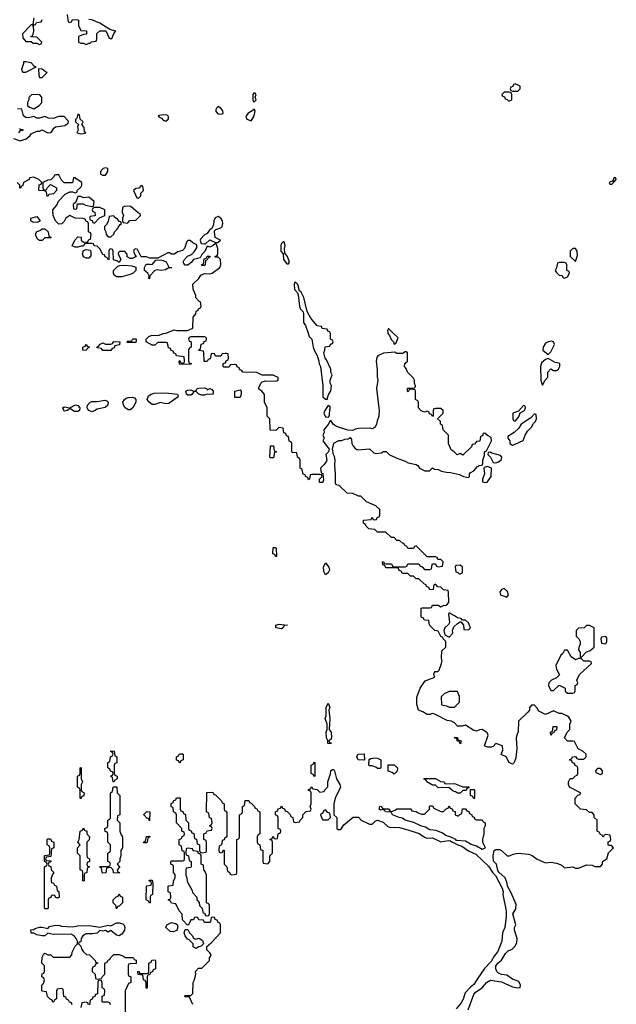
# Model space of a CAD drawing. Header units: inches. Extents: x 2701323 to 2964515, y 494916 to 722124.
# Tile 63 of 256: x 2758506 to 2762846, y 625111 to 632273. Entities that reach past the tile are written whole.
import ezdxf

# ---------------------------------------------------------------- set-up
doc = ezdxf.new("R2010")
doc.units = ezdxf.units.IN
doc.header["$MEASUREMENT"] = 0
for name, color, linetype in [('C7652', 7, 'Continuous'), ('C7653', 7, 'Continuous'), ('C7662', 7, 'Continuous'), ('C7663', 7, 'Continuous')]:
    doc.layers.add(name, color=color, linetype=linetype)

msp = doc.modelspace()

# ---------------------------------------------------------------- linework, layer by layer
at = {"layer": 'C7652', "color": 2, "elevation": 2}
for points in [[(2760000, 629844.7), (2759978, 629842), (2759970, 629826), (2759930, 629826), (2759922, 629842), (2759910, 629846), (2759898, 629842), (2759892.7, 629807.3), (2759878, 629802), (2759870, 629786), (2759847.3, 629787.3), (2759846, 629850), (2759842, 629862), (2759810, 629866), (2759806, 629870), (2759822, 629878), (2759827.3, 629912.7), (2759842, 629918), (2759847.3, 629932.7), (2759862, 629938), (2759866, 629950), (2759862, 629962), (2759850, 629966), (2759750, 629966), (2759738, 629962), (2759734, 629950), (2759738, 629938), (2759754, 629930), (2759754, 629890), (2759738, 629882), (2759734, 629870), (2759734, 629790), (2759738, 629778), (2759752.7, 629772.7), (2759750, 629766), (2759667.3, 629767.3), (2759666, 629790), (2759670, 629794), (2759678, 629778), (2759690, 629774), (2759702, 629778), (2759706, 629790), (2759702, 629822), (2759647.3, 629827.3), (2759642, 629842), (2759627.3, 629847.3), (2759622, 629862), (2759607.3, 629867.3), (2759602, 629882), (2759587.3, 629887.3), (2759582, 629922), (2759570, 629926), (2759510, 629926), (2759490, 629906), (2759470, 629906), (2759426, 629930), (2759426, 629950), (2759446, 629970), (2759463.1, 629976.9), (2759520.4, 629979.6), (2759550, 629991.3), (2759570, 629992), (2759588.5, 630000)], [(2760000, 629746), (2759990, 629746), (2759986, 629750), (2759987.3, 629772.7), (2760000, 629777.3)], [(2759766, 625110), (2759742, 625162), (2759710, 625166), (2759706, 625170), (2759710, 625174), (2759750, 625174), (2759766, 625190), (2759768, 625270), (2759778, 625290), (2759788, 625330), (2759786, 625350), (2759807.3, 625372.7), (2759830, 625374), (2759886, 625430), (2759886, 625450), (2759896.4, 625463.6), (2759898, 625470), (2759890, 625486), (2759868.4, 625508.4), (2759868.4, 625531.6), (2759900.4, 625559.6), (2759966, 625630), (2759966, 625690), (2759962, 625702), (2759950, 625706), (2759942, 625722), (2759927.3, 625727.3), (2759922, 625742), (2759910, 625746), (2759898, 625742), (2759894, 625710), (2759890, 625706), (2759850, 625706), (2759842, 625722), (2759810, 625726), (2759802, 625742), (2759790, 625746), (2759778, 625742), (2759770, 625726), (2759750, 625726), (2759734, 625690), (2759727.3, 625687.3), (2759690, 625726), (2759687.3, 625767.3), (2759666, 625790), (2759642, 625842), (2759610, 625846), (2759602, 625862), (2759586, 625870), (2759602, 625878), (2759606, 625890), (2759602, 625922), (2759586, 625930), (2759586, 625970), (2759590, 625974), (2759622, 625978), (2759626, 626010), (2759638, 626030), (2759636.4, 626056.4), (2759626, 626070), (2759626, 626110), (2759622, 626122), (2759606, 626130), (2759606, 626150), (2759610, 626154), (2759690, 626154), (2759702, 626158), (2759706, 626170), (2759706, 626210), (2759702, 626222), (2759687.3, 626227.3), (2759682, 626262), (2759666, 626270), (2759666, 626310), (2759682, 626318), (2759687.3, 626332.7), (2759702, 626338), (2759706, 626350), (2759702, 626362), (2759686, 626370), (2759686, 626390), (2759646, 626430), (2759646, 626490), (2759642, 626502), (2759626, 626510), (2759622, 626542), (2759610, 626546), (2759607.3, 626552.7), (2759607.3, 626572.7), (2759622, 626578), (2759627.3, 626592.7), (2759642, 626598), (2759647.3, 626612.7), (2759670, 626614), (2759674, 626610), (2759674, 626530), (2759678, 626518), (2759692.7, 626512.7), (2759698, 626498), (2759712.7, 626492.7), (2759714, 626450), (2759734, 626430), (2759734, 626390), (2759738, 626378), (2759752.7, 626372.7), (2759758, 626358), (2759772.7, 626352.7), (2759778, 626318), (2759792.7, 626312.7), (2759798, 626278), (2759814, 626270), (2759814, 626230), (2759818, 626218), (2759830, 626214), (2759862, 626218), (2759866, 626230), (2759866, 626290), (2759862, 626302), (2759846, 626310), (2759846, 626350), (2759862, 626358), (2759870, 626374), (2759902, 626378), (2759906, 626390), (2759902, 626402), (2759886, 626410), (2759902, 626418), (2759906, 626430), (2759902, 626462), (2759887.3, 626467.3), (2759882, 626502), (2759866, 626510), (2759867.3, 626652.7), (2759910, 626654), (2759918, 626638), (2759930, 626634), (2759972.7, 626592.7), (2759978, 626578), (2759994, 626570), (2759994, 626530), (2759998, 626518), (2760000, 626517.3)], [(2760000, 626323), (2759998, 626322), (2759992.7, 626307.3), (2759978, 626302), (2759974, 626270), (2759958, 626262), (2759954, 626230), (2759958, 626218), (2759970, 626214), (2759982, 626218), (2759987.3, 626232.7), (2759992.7, 626232.7), (2759994, 626130), (2760000, 626124)], [(2758887.3, 625107.3), (2758882, 625122), (2758867.3, 625127.3), (2758862, 625142), (2758847.3, 625147.3), (2758842, 625162), (2758827.3, 625167.3), (2758822, 625222), (2758810, 625226), (2758778, 625222), (2758774, 625210), (2758774, 625150), (2758758, 625142), (2758752.7, 625127.3), (2758747.3, 625127.3), (2758742, 625142), (2758727.3, 625147.3), (2758707.3, 625167.3), (2758702, 625202), (2758670, 625206), (2758666, 625210), (2758668, 625250), (2758678, 625262), (2758686, 625290), (2758682, 625302), (2758668, 625310), (2758668.4, 625331.6), (2758682, 625338), (2758686, 625350), (2758686, 625390), (2758668, 625410), (2758670, 625454), (2758682, 625478), (2758690, 625482), (2758710, 625472), (2758731.6, 625471.6), (2758750, 625454), (2758870, 625454), (2758886, 625470), (2758888, 625490), (2758898, 625510), (2758910, 625534), (2758926, 625550), (2758926, 625570), (2758918, 625590), (2758902, 625610), (2758881.2, 625621.2), (2758750, 625619), (2758710, 625628), (2758690, 625608.7), (2758670, 625608.7), (2758630, 625615.3), (2758610, 625628), (2758590, 625628), (2758587.3, 625652.7), (2758610, 625654), (2758618, 625662), (2758650, 625672), (2758670, 625672), (2758710, 625662), (2758724, 625676), (2758754.6, 625685.4), (2758790, 625686), (2758810, 625678.8), (2758890, 625674.8), (2758930, 625683), (2759010, 625683.8), (2759090, 625671), (2759150, 625686), (2759170, 625682), (2759210, 625704.7), (2759230, 625704.7), (2759257.3, 625697.3), (2759266.8, 625686.8), (2759272, 625670), (2759267.3, 625650), (2759250, 625622), (2759230, 625608), (2759210, 625614), (2759170, 625648.7), (2759150, 625635.3), (2759130, 625648), (2759110, 625642), (2759090, 625648), (2759070.6, 625629.4), (2759036.7, 625623.3), (2758990, 625622.7), (2758964.7, 625610), (2758952, 625590), (2758950, 625566), (2758938, 625562), (2758934, 625550), (2758950, 625534), (2758958, 625510), (2758970, 625492), (2758992.7, 625472.7), (2759014, 625470), (2759054, 625430), (2759058, 625418), (2759072.7, 625412.7), (2759072.7, 625407.3), (2759058, 625402), (2759052.7, 625387.3), (2759038, 625382), (2759034, 625370), (2759034, 625350), (2759054, 625330), (2759058, 625298), (2759070, 625294), (2759102, 625298), (2759107.3, 625312.7), (2759126, 625330), (2759126, 625410), (2759142, 625418), (2759150, 625434), (2759162, 625438), (2759166, 625450), (2759190, 625474), (2759230, 625474), (2759262, 625462), (2759272.7, 625452.7), (2759331.6, 625451.6), (2759338, 625438), (2759352.7, 625432.7), (2759352.7, 625407.3), (2759310, 625406), (2759298, 625402), (2759294, 625390), (2759294, 625330), (2759298, 625318), (2759314, 625310), (2759314, 625270), (2759298, 625262), (2759274, 625210), (2759274, 625050)], [(2759167.3, 625107.3), (2759162, 625122), (2759150, 625126), (2759110, 625126), (2759106, 625130), (2759106, 625170), (2759122, 625178), (2759126, 625210), (2759122, 625222), (2759106, 625230), (2759106, 625270), (2759102, 625282), (2759090, 625286), (2759078, 625282), (2759074, 625270), (2759072.7, 625187.3), (2759058, 625182), (2759052.7, 625167.3), (2759038, 625162), (2759032.7, 625147.3), (2759018, 625142), (2759012.7, 625107.3)], [(2759007.3, 625107.3), (2759002, 625122), (2758990, 625126), (2758958, 625122), (2758951.6, 625088.4)]]:
    msp.add_lwpolyline(points, dxfattribs=at)
for points in [[(2759110, 629866), (2759102, 629882), (2759070, 629886), (2759066, 629890), (2759082, 629898), (2759086, 629910), (2759110, 629922), (2759130, 629914), (2759170, 629914), (2759182, 629918), (2759190, 629932), (2759234, 629930), (2759232.7, 629907.3), (2759198, 629902), (2759192.7, 629887.3), (2759178, 629882), (2759170, 629866)], [(2759290, 629926), (2759286, 629930), (2759290, 629934), (2759322, 629938), (2759328.9, 629951.1), (2759350, 629952), (2759354, 629950), (2759354, 629930), (2759350, 629926)], [(2758990, 629868), (2758966, 629870), (2758966, 629890), (2758982, 629898), (2758990, 629911), (2758998, 629898), (2759014, 629890), (2758998, 629882)], [(2759870, 629582), (2759890, 629590.6), (2759903.6, 629583.6), (2759914, 629570), (2759914, 629550), (2759910, 629549.2), (2759890, 629546), (2759870, 629549.2), (2759850, 629540.9), (2759830, 629540.9), (2759808.7, 629550), (2759790, 629568.7), (2759771.6, 629568.4), (2759761, 629550), (2759750, 629542.7), (2759730, 629542.7), (2759719, 629550), (2759714, 629570), (2759730, 629579.1), (2759750, 629580.7), (2759770, 629572), (2759787.3, 629572.7), (2759798, 629590), (2759806.6, 629593.4), (2759850, 629595.5), (2759864.7, 629590)], [(2759030, 629420.9), (2759009.5, 629429.5), (2759000.5, 629440.5), (2758997, 629450), (2758999.5, 629470), (2759019, 629490), (2759030, 629494.9), (2759070, 629495.5), (2759124.5, 629504.5), (2759139.9, 629499.9), (2759150.7, 629490.7), (2759146.8, 629470), (2759128.1, 629451.9), (2759070, 629439.5), (2759050, 629429.2)], [(2759310, 629435.1), (2759295.5, 629435.5), (2759271.8, 629451.8), (2759261.2, 629470), (2759257.2, 629490), (2759268.7, 629510), (2759280.1, 629519.9), (2759294.2, 629525.8), (2759327.5, 629527.5), (2759342, 629522), (2759352, 629510), (2759351, 629490), (2759330, 629449.2)], [(2759570, 629478), (2759530, 629489.2), (2759490, 629475.1), (2759470, 629475.1), (2759448.7, 629490), (2759433.2, 629510), (2759443.7, 629536.3), (2759462, 629550), (2759483.6, 629556.4), (2759570, 629559.3), (2759654, 629550), (2759658, 629530), (2759590, 629480.9)], [(2758930, 629422.7), (2758904.4, 629424.4), (2758870, 629446), (2758854, 629430), (2758830, 629426), (2758819, 629450), (2758830, 629457.3), (2758870, 629450.8), (2758912.7, 629472.7), (2758930, 629466), (2758942.8, 629450), (2758941, 629430)], [(2759190, 626726), (2759186, 626730), (2759182, 626762), (2759166, 626770), (2759182, 626778), (2759186, 626790), (2759182, 626802), (2759167.3, 626807.3), (2759162, 626822), (2759146, 626830), (2759146, 626870), (2759162, 626878), (2759166, 626910), (2759182, 626918), (2759186, 626930), (2759182, 626942), (2759168, 626950), (2759170, 626954), (2759192.7, 626952.7), (2759198, 626918), (2759212, 626910), (2759212, 626868), (2759198, 626862), (2759194, 626850), (2759194, 626790), (2759198, 626778), (2759214, 626770), (2759214, 626750), (2759198, 626742)], [(2759670, 626866), (2759662, 626882), (2759647.3, 626887.3), (2759646, 626910), (2759662, 626918), (2759667.3, 626932.7), (2759690, 626934), (2759694, 626930), (2759694, 626890), (2759678, 626882)], [(2758950, 626606), (2758946, 626610), (2758946, 626670), (2758942, 626682), (2758926, 626690), (2758926, 626770), (2758942, 626778), (2758946, 626790), (2758946, 626830), (2758950, 626834), (2758954, 626830), (2758954, 626750), (2758962, 626730), (2758954, 626710), (2758954, 626670), (2758958, 626658), (2758974, 626650), (2758972.7, 626627.3), (2758958, 626622)], [(2759230, 626066), (2759187.3, 626067.3), (2759186, 626090), (2759170, 626106), (2759138, 626102), (2759132.7, 626067.3), (2759110, 626066), (2759106, 626070), (2759102, 626102), (2759086, 626110), (2759090, 626114), (2759150, 626114), (2759162, 626118), (2759166, 626130), (2759162, 626142), (2759146, 626150), (2759146, 626210), (2759162, 626218), (2759166, 626230), (2759166, 626270), (2759146, 626290), (2759146, 626350), (2759142, 626362), (2759127.3, 626367.3), (2759126, 626390), (2759142, 626398), (2759146, 626410), (2759146, 626450), (2759162, 626458), (2759166, 626470), (2759166, 626650), (2759182, 626658), (2759186, 626690), (2759190, 626694), (2759212.7, 626692.7), (2759214, 626650), (2759234, 626630), (2759234, 626490), (2759218, 626482), (2759214, 626450), (2759234, 626430), (2759234, 626370), (2759243.6, 626343.6), (2759254, 626330), (2759254, 626250), (2759242, 626230), (2759242, 626190), (2759234, 626170), (2759234, 626150), (2759214, 626130), (2759231.6, 626111.6), (2759231.6, 626108.4), (2759214, 626090), (2759218, 626078), (2759232, 626070)], [(2759450, 626446), (2759442, 626462), (2759430, 626466), (2759408.4, 626488.4), (2759408.4, 626491.6), (2759430, 626514), (2759451.6, 626511.6)], [(2758970, 626006), (2758966, 626010), (2758966, 626070), (2758962, 626082), (2758946, 626090), (2758946, 626190), (2758926, 626210), (2758926, 626250), (2758946, 626270), (2758928, 626290), (2758938, 626310), (2758946, 626370), (2758962, 626378), (2758970, 626394), (2758978, 626378), (2758994, 626370), (2758994, 626350), (2759014, 626330), (2759012, 626308), (2758994, 626290), (2758994, 626190), (2758998, 626178), (2759014, 626170), (2759014, 626150), (2758998, 626142), (2758994, 626130), (2758998, 626118), (2759014, 626110), (2758998, 626102), (2758994, 626070), (2758978, 626062), (2758974, 626050), (2758974, 626010)], [(2758770, 625886), (2758762, 625902), (2758750, 625906), (2758738, 625902), (2758732.7, 625887.3), (2758718, 625882), (2758714, 625870), (2758714, 625810), (2758710, 625806), (2758690, 625806), (2758686, 625810), (2758686, 626110), (2758702, 626118), (2758706, 626130), (2758702, 626142), (2758686, 626150), (2758686, 626190), (2758690, 626194), (2758722, 626198), (2758726, 626210), (2758726, 626250), (2758722, 626262), (2758706, 626270), (2758706, 626310), (2758710, 626314), (2758730, 626314), (2758738, 626298), (2758754, 626290), (2758754, 626250), (2758738, 626242), (2758732.7, 626187.3), (2758698, 626182), (2758694, 626170), (2758698, 626158), (2758730, 626154), (2758734, 626150), (2758718, 626142), (2758714, 626130), (2758718, 626118), (2758732.7, 626112.7), (2758734, 626090), (2758754, 626070), (2758743.6, 626056.4), (2758734, 626030), (2758734, 626010), (2758738, 625998), (2758752.7, 625992.7), (2758758, 625978), (2758774, 625970), (2758778, 625938), (2758791.6, 625931.6), (2758794, 625890), (2758790, 625886)], [(2759410, 626286), (2759406, 626290), (2759422, 626298), (2759427.3, 626332.7), (2759450, 626334), (2759454, 626330), (2759450, 626326), (2759438, 626322), (2759434, 626290), (2759430, 626286)], [(2759730, 626246), (2759718, 626242), (2759714, 626210), (2759718, 626198), (2759734, 626190), (2759738, 626158), (2759754, 626150), (2759754, 626110), (2759750, 626106), (2759718, 626102), (2759714, 626090), (2759714, 626050), (2759722, 626030), (2759723.6, 626003.6), (2759759.6, 625939.6), (2759763.6, 625923.6), (2759794, 625890), (2759794, 625870), (2759812.7, 625852.7), (2759814, 625830), (2759834, 625810), (2759838, 625778), (2759852.7, 625772.7), (2759858, 625758), (2759870, 625754), (2759882, 625758), (2759886, 625770), (2759886, 625830), (2759882, 625842), (2759866, 625850), (2759866, 626050), (2759856.4, 626076.4), (2759846, 626090), (2759842, 626122), (2759826, 626130), (2759826, 626190), (2759822, 626202), (2759807.3, 626207.3), (2759802, 626222), (2759767.3, 626227.3), (2759762, 626242)], [(2759450, 625846), (2759442, 625862), (2759426, 625870), (2759428, 625970), (2759430, 625974), (2759462, 625978), (2759466, 625990), (2759462, 626002), (2759446, 626010), (2759450, 626014), (2759470, 626014), (2759474, 625990), (2759472, 625910), (2759458, 625902), (2759454, 625890), (2759454, 625850)], [(2759210, 625806), (2759206, 625830), (2759186, 625850), (2759186, 625870), (2759207.3, 625892.7), (2759222, 625898), (2759230, 625914), (2759238, 625898), (2759254, 625890), (2759254, 625850), (2759230, 625826), (2759218, 625822)], [(2759622, 625638), (2759601.3, 625641.3), (2759568.9, 625668.9), (2759575.3, 625690), (2759610, 625704.9), (2759638.5, 625698.5), (2759650.9, 625690.9), (2759655.3, 625675.3), (2759650, 625648.7)], [(2759784.7, 625584.7), (2759811.1, 625591.1), (2759836, 625576), (2759842, 625550), (2759825.4, 625534.6), (2759810, 625528.7), (2759790, 625518), (2759768, 625528), (2759768, 625550), (2759739, 625579), (2759725.6, 625585.6), (2759708.7, 625610), (2759702, 625630), (2759710, 625654), (2759730, 625654), (2759742, 625630), (2759762, 625610), (2759771.3, 625591.3)], [(2759430, 625226), (2759426, 625230), (2759426, 625270), (2759422, 625282), (2759406, 625290), (2759402, 625322), (2759367.3, 625327.3), (2759366, 625350), (2759372.7, 625352.7), (2759378, 625338), (2759390, 625334), (2759430, 625334), (2759442, 625338), (2759446, 625350), (2759446, 625410), (2759462, 625418), (2759467.3, 625432.7), (2759490, 625434), (2759494, 625430), (2759494, 625370), (2759478, 625362), (2759472.7, 625347.3), (2759458, 625342), (2759452.7, 625327.3), (2759438, 625322), (2759434, 625310), (2759434, 625230)]]:
    msp.add_lwpolyline(points, close=True, dxfattribs=at)
at = {"layer": 'C7653', "color": 2, "elevation": 2}
for points in [[(2758851.3, 632311.3), (2758858, 632258), (2758870, 632254), (2758882, 632258), (2758890, 632274), (2758930, 632272), (2758934, 632270), (2758934, 632230), (2758950, 632194), (2758992.7, 632192.7), (2758992.7, 632167.3), (2758970, 632166), (2758934, 632150), (2758934, 632110), (2758950, 632102), (2758970, 632102), (2758990, 632094), (2759010, 632102), (2759018, 632102), (2759028, 632112), (2759062, 632118), (2759067.3, 632132.7), (2759068, 632172), (2759088.7, 632191.3), (2759131.6, 632191.6), (2759158, 632138), (2759170, 632134), (2759178, 632142), (2759190, 632174), (2759206, 632190), (2759162.7, 632202.7), (2759090, 632249.2), (2759030, 632273.2), (2759010, 632275.3)], [(2758610, 632286), (2758602, 632242), (2758610, 632234), (2758622, 632238), (2758627.3, 632252.7), (2758662, 632258), (2758670, 632274)], [(2758462, 631410), (2758510, 631391), (2758552.7, 631407.3), (2758582, 631430), (2758590, 631442), (2758630, 631462), (2758650, 631462), (2758670, 631471.3), (2758710, 631451.3), (2758730, 631452), (2758740.4, 631459.6), (2758754.6, 631485.4), (2758765.6, 631494.4), (2758835.3, 631504.7), (2758859, 631521), (2758862, 631530), (2758858, 631538), (2758828.4, 631568.4), (2758790, 631568.7), (2758750, 631555.3), (2758716.4, 631556.4), (2758690, 631568), (2758650, 631558), (2758630, 631558), (2758610, 631568), (2758570, 631559), (2758550, 631562), (2758534.6, 631574.6), (2758522, 631622), (2758490, 631626)], [(2758503.6, 631483.6), (2758510, 631474), (2758530, 631474), (2758530, 631468), (2758510, 631468), (2758498, 631450)], [(2759588.5, 630000), (2759630, 630018), (2759650, 630011.3), (2759727.3, 630012.7), (2759766, 630030), (2759768, 630110), (2759787.3, 630132.7), (2759790, 630154), (2759802, 630158), (2759806, 630170), (2759822, 630178), (2759826, 630190), (2759822, 630222), (2759810, 630226), (2759788, 630250), (2759787.3, 630267.3), (2759767.3, 630312.7), (2759766, 630350), (2759808, 630390), (2759824.7, 630415.3), (2759850, 630426), (2759890, 630424.7), (2759906, 630430), (2759962, 630470), (2759968, 630490), (2759966, 630530), (2759950, 630546), (2759930, 630546), (2759926, 630550), (2759942, 630558), (2759947.3, 630572.7), (2759948, 630610), (2759938, 630638), (2759930, 630646), (2759914, 630630), (2759890, 630618), (2759870, 630626), (2759852.7, 630587.3), (2759830, 630566), (2759818, 630542), (2759770, 630528.7), (2759754, 630506), (2759730, 630488.7), (2759710, 630488.7), (2759699, 630499), (2759694, 630510), (2759704, 630530), (2759726.8, 630553.2), (2759755.5, 630564.5), (2759775.5, 630584.5), (2759794.6, 630614.6), (2759794.6, 630634.6), (2759766, 630650), (2759747.3, 630667.3), (2759730, 630668), (2759721, 630659), (2759704.7, 630610), (2759690, 630595.3), (2759656, 630584), (2759630, 630568), (2759610, 630568), (2759596.4, 630576.4), (2759583.6, 630576.4), (2759510, 630538), (2759450, 630538), (2759428.4, 630548.4), (2759388.7, 630548.7), (2759362, 630602), (2759350, 630606), (2759338, 630602), (2759334, 630590), (2759343.6, 630563.6), (2759354, 630550), (2759323.6, 630536.4), (2759310, 630535.3), (2759288.7, 630548.7), (2759287.3, 630567.3), (2759270, 630586), (2759232.7, 630587.3), (2759222, 630578), (2759222, 630570), (2759242, 630530), (2759230, 630506), (2759216.4, 630516.4), (2759187.3, 630527.3), (2759186, 630590), (2759182, 630602), (2759170, 630606), (2759158, 630602), (2759154, 630590), (2759154, 630530), (2759150, 630526), (2759142, 630542), (2759127.3, 630547.3), (2759122, 630562), (2759110, 630566), (2759090, 630606), (2759070, 630626), (2759047.3, 630627.3), (2759042, 630642), (2759030, 630646), (2758990, 630646), (2758978, 630642), (2758970, 630626), (2758950, 630626), (2758930, 630618), (2758910, 630618), (2758888.4, 630628.4), (2758906, 630670), (2758930, 630694), (2758952, 630692), (2758954, 630670), (2758970, 630654), (2759002, 630658), (2759010, 630674), (2759022, 630678), (2759026, 630710), (2759022, 630722), (2759006, 630730), (2759007.3, 630787.3), (2759002, 630802), (2758990, 630806), (2758982, 630822), (2758967.3, 630827.3), (2758908.9, 630828.9), (2758870, 630848), (2758842, 630830), (2758830, 630806), (2758812.7, 630787.3), (2758790, 630786), (2758766, 630810), (2758748.4, 630848.4), (2758746, 630890), (2758776.4, 630923.6), (2758787.3, 630952.7), (2758836.4, 631003.6), (2758870, 631022), (2758890, 631022), (2758910, 631014), (2758922, 631018), (2758927.3, 631032.7), (2758950, 631054), (2758958, 631070), (2758958, 631090), (2758916.4, 631116.4), (2758910, 631126), (2758898, 631122), (2758890, 631086), (2758830, 631086), (2758810, 631106), (2758790, 631146), (2758770, 631146), (2758758, 631142), (2758754, 631130), (2758732.7, 631107.3), (2758710, 631106), (2758674, 631090), (2758674, 631050), (2758678, 631038), (2758690, 631034), (2758702, 631038), (2758707.3, 631052.7), (2758730, 631074), (2758774, 631050), (2758774, 631030), (2758752.7, 631007.3), (2758718, 631002), (2758710, 630986), (2758706, 630990), (2758702, 631022), (2758687.3, 631027.3), (2758646, 631030), (2758648.4, 631071.6), (2758662, 631078), (2758666, 631090), (2758646, 631110), (2758610, 631128), (2758578, 631122), (2758574, 631110), (2758534, 631090), (2758530, 631066), (2758518, 631062), (2758510, 631046), (2758506, 631050), (2758506, 631070), (2758488.4, 631088.4)]]:
    msp.add_lwpolyline(points, dxfattribs=at)
for points in [[(2758598, 632238), (2758590, 632235.3), (2758526.8, 632170), (2758530, 632142), (2758550, 632114), (2758590, 632114), (2758603.6, 632103.6), (2758630, 632102), (2758650, 632094), (2758662, 632098), (2758666, 632110), (2758630, 632146), (2758588, 632148), (2758590, 632154), (2758602, 632158), (2758608, 632190), (2758607.3, 632227.3)], [(2758550, 631968), (2758534, 631966), (2758534, 631954), (2758518, 631910), (2758522, 631902), (2758530, 631892), (2758550, 631892), (2758570, 631902), (2758626, 631930), (2758614, 631934), (2758590, 631959)], [(2758643.6, 631916.4), (2758644.7, 631870), (2758650, 631854), (2758670, 631852), (2758706, 631890), (2758694, 631894), (2758670, 631914)], [(2758650, 631728), (2758592.7, 631727.3), (2758572.7, 631707.3), (2758572, 631690), (2758562, 631670), (2758562, 631650), (2758576.9, 631636.9), (2758610, 631624.7), (2758648, 631650), (2758668, 631670), (2758668, 631710)], [(2758930, 631586), (2758922, 631558), (2758912.7, 631547.3), (2758912, 631530), (2758934, 631510), (2758926, 631494), (2758932, 631470), (2758922, 631450), (2758950, 631442.8), (2758970, 631446), (2758986, 631450), (2758978, 631458), (2758975.3, 631490), (2758958, 631510), (2758968, 631530), (2758946, 631550), (2758942, 631582)], [(2759550, 631582), (2759523.6, 631576.4), (2759514, 631570), (2759536.9, 631556.9), (2759550, 631542), (2759570, 631534), (2759587.3, 631552.7), (2759588, 631570), (2759578, 631578)], [(2759950, 631642), (2759938, 631630), (2759931.3, 631610), (2759948, 631588), (2759970, 631587.3), (2759986, 631590), (2759984, 631610), (2759970, 631628.7)], [(2759130, 631195.3), (2759114, 631190), (2759094, 631170), (2759094, 631150), (2759110, 631142), (2759130, 631142), (2759148, 631170), (2759146, 631190)], [(2759390, 631066), (2759372.7, 631047.3), (2759350, 631046), (2759334, 631030), (2759358, 630978), (2759370, 630974), (2759387.3, 630992.7), (2759388, 631012), (2759406, 631030), (2759402, 631062)], [(2758950, 630986), (2758930, 630986), (2758914, 630946), (2758894, 630930), (2758898, 630898), (2758910, 630894), (2758922, 630898), (2758926, 630934), (2758967.3, 630932.7), (2758983.6, 630923.6), (2759030, 630914), (2759042, 630918), (2759048, 630950), (2759010, 630982), (2758970, 630978)], [(2759090, 630906), (2759050, 630906), (2759038, 630902), (2759034, 630890), (2759038, 630878), (2759052.7, 630872.7), (2759054, 630850), (2759050, 630846), (2759018, 630842), (2759014, 630830), (2759018, 630818), (2759032.7, 630812.7), (2759038, 630798), (2759050, 630794), (2759087.3, 630832.7), (2759126, 630850), (2759126, 630890)], [(2759270, 630918), (2759252.7, 630907.3), (2759252, 630870), (2759262, 630850), (2759254, 630830), (2759254, 630810), (2759258, 630798), (2759290, 630794), (2759308.4, 630811.6), (2759350, 630814), (2759386, 630850), (2759382, 630862), (2759370, 630866), (2759314, 630914)], [(2758630, 630798), (2758600.4, 630800.4), (2758586, 630810), (2758586, 630830), (2758630, 630842), (2758654, 630810), (2758650, 630806)], [(2759190, 630846), (2759158, 630842), (2759150, 630806), (2759136.9, 630783.1), (2759122, 630770), (2759122, 630750), (2759132, 630730), (2759134, 630710), (2759150, 630694), (2759170, 630694), (2759190, 630714), (2759195.3, 630730), (2759215.3, 630750), (2759236.4, 630783.6), (2759246, 630790), (2759242, 630802), (2759230, 630806), (2759220.4, 630820.4), (2759196.4, 630836.4)], [(2759950, 630842), (2759926.8, 630833.2), (2759918, 630810), (2759916.9, 630783.1), (2759904.7, 630755.3), (2759890, 630746), (2759870, 630718), (2759850, 630708), (2759822, 630678), (2759818, 630670), (2759825.4, 630645.4), (2759850, 630642), (2759858, 630642), (2759888.9, 630671.1), (2759930, 630652), (2759947.3, 630652.7), (2759966, 630670), (2759928.4, 630688.4), (2759922, 630730), (2759923.1, 630736.9), (2759934, 630746), (2759970, 630758.8), (2759978, 630770), (2759982.7, 630790), (2759981.2, 630810), (2759970, 630828.7), (2759958, 630838)], [(2758650, 630666), (2758636.4, 630676.4), (2758623.1, 630703.1), (2758623.1, 630716.9), (2758629, 630731), (2758658, 630742), (2758670, 630752), (2758690, 630752), (2758712, 630730), (2758718, 630698), (2758734, 630690), (2758730, 630686), (2758690, 630686), (2758670, 630666)], [(2758990, 630538), (2758969.2, 630549.2), (2758962, 630570), (2758970, 630594), (2758990, 630602), (2759018, 630598), (2759023.6, 630583.6), (2759023.6, 630556.4), (2759010, 630538)], [(2759531.3, 630448.7), (2759507.3, 630452.7), (2759490, 630448), (2759452, 630410), (2759450, 630388), (2759446, 630390), (2759448, 630410), (2759438, 630430), (2759414, 630450), (2759414, 630470), (2759426, 630494), (2759456, 630496), (2759470, 630492), (2759496.4, 630523.6), (2759530, 630526.8), (2759550, 630522.8), (2759571, 630511), (2759590, 630474), (2759611.6, 630471.6), (2759610, 630468), (2759590, 630468), (2759566.8, 630453.2)], [(2759830, 630486), (2759828, 630490), (2759842, 630498), (2759847.3, 630532.7), (2759862, 630538), (2759870, 630554), (2759890, 630554), (2759892.7, 630547.3), (2759878, 630542), (2759870, 630526), (2759858, 630522), (2759854, 630490), (2759850, 630486)], [(2759210, 630404), (2759194, 630414), (2759188, 630430), (2759188.7, 630450), (2759220.2, 630479.8), (2759233.6, 630486.4), (2759270, 630487.7), (2759322, 630482), (2759350, 630472), (2759351.3, 630450), (2759330.6, 630429.4), (2759318, 630422), (2759250, 630404)]]:
    msp.add_lwpolyline(points, close=True, dxfattribs=at)
at = {"layer": 'C7662', "color": 2, "elevation": 2}
for points in [[(2760601.8, 630000), (2760611.3, 629970), (2760631.3, 629950), (2760640.7, 629890), (2760650, 629864.7), (2760670.8, 629830.8), (2760682.8, 629790), (2760684, 629770), (2760694.8, 629750), (2760711.1, 629608.9), (2760712, 629530), (2760730, 629512), (2760746, 629514), (2760746, 629526), (2760755.3, 629550), (2760770, 629574), (2760774, 629610), (2760764, 629630), (2760764, 629650), (2760778, 629690), (2760769, 629710), (2760768.7, 629730), (2760739, 629799), (2760728.7, 629810), (2760718, 629850), (2760726, 629870), (2760727.3, 629892.7), (2760762, 629898), (2760767.3, 629912.7), (2760782, 629918), (2760786, 629930), (2760782, 629942), (2760766, 629950), (2760766, 629990), (2760762.7, 630000)], [(2761183.3, 630000), (2761184.7, 629990), (2761196, 629976), (2761207.5, 629947.5), (2761224.7, 629930), (2761230, 629914), (2761242, 629918), (2761258, 629958), (2761216, 630000)], [(2761769, 625071), (2761810, 625182), (2761821.5, 625198.5), (2761870, 625231), (2761902, 625270), (2761930, 625286.8), (2762010, 625274.8), (2762090, 625239.1), (2762128, 625232), (2762146, 625234), (2762148, 625250), (2762137.2, 625277.2), (2762090, 625294), (2762050, 625324), (2762010, 625329), (2761990, 625337.2), (2761977.2, 625350), (2761969.4, 625370), (2761969.4, 625390.6), (2761986.8, 625413.2), (2762010, 625431), (2762039.5, 625480.5), (2762060.2, 625499.8), (2762088.4, 625511.6), (2762108.4, 625531.6), (2762122, 625558), (2762125.2, 625590), (2762105.2, 625650), (2762105.2, 625670), (2762114, 625690), (2762093.2, 625770), (2762115.5, 625804.5), (2762117.5, 625837.5), (2762082, 625922), (2762055.1, 625970), (2762051.8, 625991.8), (2762037, 626030), (2761991.8, 626071.8), (2761984.1, 626084.1), (2761974, 626130), (2761953.2, 626153.2), (2761949.2, 626190.8), (2761958, 626230), (2761970, 626236), (2761996.8, 626236.8), (2762010.7, 626230.7), (2762051.1, 626191.1), (2762070, 626191), (2762096, 626204), (2762130, 626211), (2762210, 626202.8), (2762234, 626194), (2762270, 626166.8), (2762330, 626141), (2762370, 626144.7), (2762410, 626138), (2762446, 626126), (2762470, 626104.7), (2762530, 626112), (2762550, 626102), (2762570, 626102), (2762630, 626124.7), (2762670, 626122), (2762690, 626114), (2762730, 626114), (2762746, 626130), (2762746, 626150), (2762778, 626170), (2762790, 626214), (2762826, 626250), (2762810, 626266), (2762790, 626266), (2762786, 626270), (2762787.3, 626292.7), (2762802, 626298), (2762806, 626310), (2762802, 626342), (2762770, 626346), (2762758, 626342), (2762750, 626326), (2762742, 626342), (2762730, 626346), (2762722, 626362), (2762706, 626370), (2762706, 626450), (2762686, 626470), (2762686, 626490), (2762670, 626506), (2762650, 626506), (2762630, 626526), (2762586, 626530), (2762546, 626570), (2762546, 626610), (2762567.3, 626632.7), (2762582, 626638), (2762586, 626650), (2762506, 626690), (2762498, 626710), (2762498, 626730), (2762510, 626754), (2762530, 626754), (2762550, 626774), (2762562, 626778), (2762566, 626790), (2762566, 626830), (2762562, 626842), (2762547.3, 626847.3), (2762542, 626862), (2762527.3, 626867.3), (2762522, 626882), (2762506, 626890), (2762522, 626898), (2762528.4, 626911.6), (2762550, 626914), (2762558, 626898), (2762570, 626894), (2762610, 626894), (2762626, 626910), (2762626, 626930), (2762606, 626950), (2762568.7, 626968.7), (2762542, 627022), (2762530, 627026), (2762490, 627026), (2762468.7, 627048.7), (2762488, 627090), (2762508, 627110), (2762508, 627150), (2762518, 627170), (2762500.4, 627200.4), (2762490, 627208), (2762450, 627226), (2762430, 627226), (2762390, 627246), (2762330, 627218), (2762283.1, 627243.1), (2762270, 627266), (2762250, 627286), (2762230, 627286), (2762214, 627270), (2762214, 627250), (2762203.6, 627236.4), (2762134, 627170), (2762132, 627092), (2762123.6, 627076.4), (2762118, 627050), (2762122.8, 626970), (2762115.3, 626904.7), (2762102, 626870), (2762090, 626858), (2762066, 626870), (2762046, 626910), (2762008.4, 626928.4), (2762020.4, 626959.6), (2762018, 626990), (2761970, 627008), (2761950, 626986), (2761938, 626982), (2761910, 626982), (2761886, 626990), (2761914, 627070), (2761905.6, 627085.6), (2761890, 627099), (2761870, 627109), (2761850, 627108.7), (2761830, 627099), (2761810, 627102), (2761750, 627142), (2761725.4, 627134.6), (2761690, 627135.3), (2761670, 627158), (2761646, 627170), (2761615.3, 627175.3), (2761530, 627218), (2761510, 627226), (2761490, 627218), (2761470, 627218), (2761438, 627238), (2761408, 627250), (2761394.6, 627294.6), (2761394.6, 627345.4), (2761419, 627410), (2761455.3, 627464.7), (2761526, 627490), (2761518, 627510), (2761520.4, 627519.6), (2761528.4, 627531.6), (2761547.3, 627532.7), (2761558, 627542), (2761575.3, 627590), (2761579, 627610), (2761574, 627630), (2761578, 627682), (2761606, 627710), (2761606, 627750), (2761586, 627770), (2761582, 627782), (2761570, 627786), (2761550, 627826), (2761526, 627830), (2761486, 627870), (2761482, 627902), (2761450, 627906), (2761442, 627922), (2761427.3, 627927.3), (2761426, 627990), (2761430, 627994), (2761490, 627994), (2761502, 627998), (2761510, 628014), (2761550, 628014), (2761570, 628002), (2761588.4, 628011.6), (2761610, 628014), (2761627.3, 628032.7), (2761626, 628110), (2761622, 628122), (2761590, 628126), (2761570, 628146), (2761547.3, 628147.3), (2761530, 628166), (2761518, 628162), (2761512.7, 628127.3), (2761490, 628126), (2761482, 628142), (2761466, 628150), (2761462, 628162), (2761450, 628166), (2761410, 628206), (2761390, 628206), (2761370, 628226), (2761350, 628226), (2761330, 628246), (2761290, 628246), (2761282, 628262), (2761267.3, 628267.3), (2761262, 628282), (2761250, 628286), (2761170, 628286), (2761162, 628302), (2761147.3, 628307.3), (2761146, 628330), (2761152.7, 628332.7), (2761158, 628318), (2761170, 628314), (2761210, 628314), (2761218, 628298), (2761230, 628294), (2761310, 628294), (2761322, 628298), (2761330, 628314), (2761410, 628314), (2761418, 628298), (2761432.7, 628292.7), (2761450, 628274), (2761490, 628274), (2761502, 628278), (2761506, 628310), (2761510, 628314), (2761530, 628314), (2761538, 628298), (2761550, 628294), (2761582, 628298), (2761586, 628330), (2761570, 628346), (2761547.3, 628347.3), (2761542, 628362), (2761530, 628366), (2761470, 628366), (2761390, 628446), (2761378, 628442), (2761370, 628426), (2761330, 628426), (2761322, 628442), (2761306, 628450), (2761302, 628462), (2761290, 628466), (2761270, 628486), (2761250, 628486), (2761230, 628506), (2761210, 628506), (2761170, 628546), (2761110, 628546), (2761090, 628566), (2761046, 628570), (2761026, 628590), (2761022, 628602), (2761006, 628610), (2761007.3, 628632.7), (2761062, 628638), (2761070, 628654), (2761078, 628638), (2761090, 628634), (2761102, 628638), (2761107.3, 628652.7), (2761122, 628658), (2761126, 628670), (2761126, 628710), (2761096.4, 628736.4), (2761030, 628766), (2760987.3, 628807.3), (2760970, 628808), (2760930, 628826), (2760888.4, 628828.4), (2760830, 628886), (2760808.9, 628888.9), (2760803.1, 628903.1), (2760804, 628970), (2760798, 629030), (2760802, 629070), (2760796.4, 629096.4), (2760788.7, 629110), (2760782, 629150), (2760790, 629194), (2760828.4, 629211.6), (2760850, 629212), (2760870, 629222), (2760896.4, 629223.6), (2760910, 629234), (2760919.6, 629219.6), (2760922, 629190), (2760931.3, 629170), (2760950, 629151.3), (2760965.4, 629145.4), (2761050, 629152), (2761082, 629122), (2761096.9, 629116.9), (2761137.2, 629122.8), (2761150, 629132), (2761171.6, 629131.6), (2761194, 629110), (2761250, 629084.7), (2761305.4, 629065.4), (2761331, 629051), (2761390, 629038), (2761402, 629030), (2761414, 629010), (2761452.7, 628992.7), (2761487.3, 628992.7), (2761510, 629014), (2761523.6, 629003.6), (2761550, 629002), (2761574, 628990), (2761610, 628981), (2761639.8, 628979.8), (2761706, 628966), (2761734, 628950), (2761770, 628942), (2761778, 628950), (2761778, 628970), (2761783.1, 628976.9), (2761810, 628992), (2761836.4, 629023.6), (2761848.4, 629031.6), (2761870, 629034), (2761874.6, 629045.4), (2761874, 629070), (2761886, 629106), (2761886, 629130), (2761902, 629138), (2761938, 629210), (2761934.6, 629234.6), (2761908, 629248), (2761890, 629266), (2761878, 629262), (2761872.7, 629247.3), (2761858, 629242), (2761852.7, 629207.3), (2761830, 629206), (2761814, 629186), (2761798, 629182), (2761792.7, 629167.3), (2761730, 629106), (2761710, 629118), (2761687.3, 629107.3), (2761666, 629130), (2761644, 629144), (2761626, 629190), (2761626, 629250), (2761586, 629290), (2761582, 629322), (2761566, 629330), (2761566, 629350), (2761546, 629370), (2761586, 629410), (2761586, 629430), (2761570, 629446), (2761530, 629446), (2761518, 629442), (2761514, 629430), (2761514, 629390), (2761510, 629386), (2761502, 629402), (2761487.3, 629407.3), (2761482, 629422), (2761470, 629426), (2761450, 629418), (2761427.3, 629427.3), (2761406, 629450), (2761406, 629490), (2761402, 629502), (2761386, 629510), (2761386, 629570), (2761382, 629582), (2761350, 629586), (2761338, 629582), (2761332.7, 629567.3), (2761326, 629570), (2761327.3, 629592.7), (2761370, 629594), (2761382, 629598), (2761386, 629610), (2761378, 629630), (2761378, 629650), (2761370, 629666), (2761326, 629710), (2761316.4, 629736.4), (2761306, 629750), (2761307.3, 629772.7), (2761326, 629790), (2761326, 629850), (2761318, 629858), (2761310, 629858), (2761290, 629846), (2761250, 629846), (2761235.3, 629855.3), (2761151.6, 629848.4), (2761111.6, 629828.4), (2761103.6, 629816.4), (2761098, 629790), (2761105.4, 629725.4), (2761105.4, 629674.6), (2761111, 629650), (2761101, 629590), (2761121, 629430), (2761118, 629390), (2761105.4, 629354.6), (2761102, 629330), (2761090.9, 629309.1), (2761070, 629298), (2761050, 629302), (2760970, 629299), (2760945.4, 629294.6), (2760930, 629286), (2760892.7, 629287.3), (2760810, 629315.3), (2760789.3, 629329.3), (2760770, 629358), (2760764.7, 629355.3), (2760750, 629328), (2760718, 629290), (2760722, 629270), (2760712, 629250), (2760722, 629230), (2760711.3, 629210), (2760758, 629150), (2760752, 629130), (2760732, 629110), (2760741, 629070), (2760738, 629062), (2760722, 629038), (2760694, 629010), (2760698, 628978), (2760711.1, 628971.1), (2760716.9, 628923.1), (2760710, 628906), (2760687.3, 628907.3), (2760686, 628930), (2760706, 628950), (2760702, 628962), (2760690, 628966), (2760630, 628966), (2760618, 628962), (2760614, 628930), (2760607.3, 628927.3), (2760602, 628942), (2760587.3, 628947.3), (2760582, 628962), (2760567.3, 628967.3), (2760562, 629002), (2760546, 629010), (2760546, 629070), (2760542, 629082), (2760526, 629090), (2760522, 629122), (2760490, 629126), (2760486, 629130), (2760486, 629190), (2760482, 629202), (2760467.3, 629207.3), (2760462, 629242), (2760447.3, 629247.3), (2760442, 629262), (2760427.3, 629267.3), (2760422, 629302), (2760390, 629306), (2760370, 629286), (2760328.4, 629288.4), (2760326, 629370), (2760306, 629390), (2760306, 629450), (2760288, 629490), (2760287.3, 629547.3), (2760268, 629570), (2760245.6, 629585.6), (2760244.7, 629595.3), (2760259, 629630), (2760270, 629638.8), (2760294.5, 629645.5), (2760370, 629644.7), (2760386, 629650), (2760386, 629670), (2760350, 629688), (2760270, 629688.7), (2760230, 629708), (2760128.4, 629708.4), (2760122, 629722), (2760107.3, 629727.3), (2760102, 629742), (2760087.3, 629747.3), (2760082, 629762), (2760070, 629766), (2760038, 629762), (2760030, 629746), (2760000, 629746)], [(2760000, 629777.3), (2760002, 629778), (2760007.3, 629792.7), (2760022, 629798), (2760026, 629810), (2760022, 629842), (2760010, 629846), (2760000, 629844.7)], [(2760000, 626124), (2760014, 626110), (2760018, 626078), (2760032.7, 626072.7), (2760038, 626058), (2760050, 626054), (2760082, 626058), (2760086, 626070), (2760086, 626310), (2760102, 626318), (2760106, 626330), (2760106, 626490), (2760122, 626498), (2760126, 626510), (2760126, 626550), (2760142, 626558), (2760147.3, 626592.7), (2760172.7, 626592.7), (2760178, 626578), (2760190, 626574), (2760214, 626550), (2760218, 626538), (2760230, 626534), (2760238, 626518), (2760254, 626510), (2760254, 626350), (2760238, 626342), (2760234, 626330), (2760234, 626290), (2760238, 626278), (2760254, 626270), (2760258, 626238), (2760274, 626230), (2760274, 626150), (2760278, 626138), (2760310, 626134), (2760326, 626150), (2760326, 626190), (2760346, 626210), (2760346, 626290), (2760342, 626302), (2760326, 626310), (2760342, 626318), (2760350, 626334), (2760358, 626318), (2760370, 626314), (2760382, 626318), (2760386, 626350), (2760402, 626358), (2760406, 626370), (2760402, 626382), (2760386, 626390), (2760386, 626470), (2760382, 626482), (2760366, 626490), (2760366, 626510), (2760382, 626518), (2760387.3, 626532.7), (2760402, 626538), (2760410, 626554), (2760418, 626538), (2760432.7, 626532.7), (2760438, 626518), (2760452.7, 626512.7), (2760472.7, 626492.7), (2760478, 626478), (2760494, 626470), (2760498, 626438), (2760510, 626434), (2760542, 626438), (2760546, 626450), (2760566, 626470), (2760566, 626490), (2760590, 626514), (2760622, 626518), (2760626, 626530), (2760618, 626550), (2760626, 626570), (2760626, 626650), (2760622, 626662), (2760607.3, 626667.3), (2760607.3, 626672.7), (2760622, 626678), (2760630, 626694), (2760638, 626678), (2760670, 626674), (2760690, 626654), (2760722, 626658), (2760726, 626670), (2760747.3, 626692.7), (2760748, 626730), (2760767.3, 626787.3), (2760768.9, 626811.1), (2760781.2, 626818.8), (2760790, 626818.8), (2760796.3, 626810), (2760810.4, 626750), (2760834.9, 626710), (2760839.1, 626690), (2760802, 626610), (2760792, 626570), (2760792, 626490), (2760812, 626470), (2760814, 626390), (2760823.6, 626383.6), (2760836.4, 626383.6), (2760846, 626390), (2760863.1, 626416.9), (2760932.7, 626472.7), (2760970, 626472), (2760991.1, 626451.1), (2761050, 626422), (2761070, 626422), (2761093.6, 626446.4), (2761110, 626450.5), (2761150, 626436.3), (2761185.2, 626405.2), (2761199.1, 626399.1), (2761270, 626396.3), (2761330, 626380.4), (2761412.5, 626352.5), (2761450, 626327.3), (2761470, 626320.7), (2761510, 626323), (2761570, 626294), (2761623.5, 626303.5), (2761641, 626301), (2761650, 626292), (2761694, 626270), (2761722, 626262), (2761770, 626226.8), (2761823.4, 626203.4), (2761916.1, 626116.1), (2761948.5, 626068.5), (2761968.2, 626048.2), (2762016.4, 625956.4), (2762023, 625930), (2762021.6, 625910), (2762043.8, 625790), (2762044.9, 625750), (2762034, 625670), (2762019.1, 625630), (2762013, 625570), (2761984.1, 625495.9), (2761958, 625462), (2761936.7, 625423.3), (2761888.3, 625371.7), (2761838, 625302), (2761810, 625254), (2761784.4, 625235.6), (2761746, 625194), (2761732.7, 625147.3), (2761718, 625122), (2761681.7, 625078.3)], [(2760000, 626517.3), (2760010, 626514), (2760012.7, 626507.3), (2760014, 626330), (2760000, 626323)]]:
    msp.add_lwpolyline(points, dxfattribs=at)
for points in [[(2762374.5, 629934.5), (2762350, 629929.4), (2762330, 629919.3), (2762313.4, 629890), (2762311.3, 629870), (2762350, 629838), (2762370, 629858), (2762397.2, 629910), (2762389.2, 629929.2)], [(2762350, 629808), (2762330, 629802), (2762302, 629778), (2762294.8, 629750), (2762298, 629650), (2762303.6, 629623.6), (2762310, 629614), (2762328.4, 629651.6), (2762347.3, 629672.7), (2762348, 629710), (2762370, 629734), (2762390, 629722), (2762410, 629722), (2762426, 629730), (2762435.3, 629750), (2762435.3, 629770), (2762430, 629775.3), (2762400.4, 629780.4)], [(2760070, 629526), (2760070, 629572), (2760110, 629582), (2760118, 629570), (2760118, 629550), (2760110, 629526)], [(2760750, 629466), (2760724.7, 629430), (2760718, 629410), (2760730, 629384.7), (2760750, 629382), (2760755.3, 629384.7), (2760760.4, 629399.6), (2760762, 629438), (2760766, 629446), (2760762, 629462)], [(2762170, 629466), (2762134, 629426), (2762094, 629410), (2762094, 629370), (2762098, 629358), (2762110, 629354), (2762136.4, 629383.6), (2762146, 629414), (2762178, 629430), (2762186, 629450), (2762182, 629462)], [(2762250, 629406), (2762223.6, 629376.4), (2762154, 629330), (2762136.9, 629303.1), (2762102, 629270), (2762058, 629242), (2762058, 629230), (2762071, 629210), (2762072, 629190), (2762090, 629178), (2762110, 629184.7), (2762168.4, 629211.6), (2762182, 629250), (2762200.2, 629279.8), (2762228, 629310), (2762243.1, 629336.9), (2762258, 629350), (2762266, 629370), (2762262, 629402)], [(2760330, 629086), (2760326, 629090), (2760330, 629174), (2760352.7, 629172.7), (2760358, 629138), (2760374, 629130), (2760358, 629122), (2760354, 629090), (2760350, 629086)], [(2761930, 629128), (2761914, 629126), (2761912, 629110), (2761931, 629091), (2761950, 629052), (2761970, 629051), (2761990, 629058), (2762010, 629074), (2762014, 629090), (2762004, 629104), (2761941.2, 629121.2)], [(2761910, 629022), (2761883.6, 629016.4), (2761882, 629010), (2761886, 628970), (2761872, 628930), (2761872.7, 628912.7), (2761890, 628906), (2761906, 628910), (2761935.3, 628950), (2761938, 629010)], [(2760370, 628366), (2760362, 628382), (2760348.4, 628388.4), (2760350, 628434), (2760370, 628434), (2760372, 628430), (2760374, 628370)], [(2760730, 628235.3), (2760718.6, 628258.6), (2760716, 628290), (2760730, 628322), (2760756, 628290), (2760758.8, 628270), (2760750, 628248.7)], [(2761710, 628306), (2761678, 628302), (2761674, 628290), (2761678, 628258), (2761692.7, 628252.7), (2761702, 628242), (2761710, 628242), (2761726, 628250), (2761726, 628290)], [(2762030, 628135.3), (2762010, 628128), (2761998, 628110), (2762004.7, 628090), (2762050, 628072), (2762062, 628090), (2762053.6, 628113.6)], [(2761630, 627958), (2761626, 627950), (2761631.6, 627888.4), (2761626, 627874), (2761598, 627850), (2761592, 627830), (2761598, 627798), (2761630, 627782), (2761658, 627810), (2761655.3, 627830), (2761664, 627856), (2761690, 627882), (2761710, 627894), (2761714, 627894), (2761734, 627870), (2761738, 627838), (2761770, 627834), (2761786, 627850), (2761770, 627886), (2761750, 627906), (2761726, 627906), (2761718, 627918), (2761690, 627922), (2761670, 627938)], [(2760410, 627842), (2760369.4, 627849.4), (2760368.7, 627870), (2760390, 627877.3), (2760454, 627870), (2760430, 627866), (2760422, 627850)], [(2762650, 627866), (2762630, 627866), (2762611.6, 627848.4), (2762570, 627846), (2762554, 627830), (2762554, 627790), (2762574, 627770), (2762582, 627750), (2762582, 627730), (2762572.7, 627707.3), (2762572, 627690), (2762582, 627670), (2762582, 627642), (2762590, 627634), (2762630, 627674), (2762656.4, 627683.6), (2762686, 627710), (2762686, 627850)], [(2762770, 627786), (2762738, 627782), (2762734, 627770), (2762738, 627738), (2762770, 627734), (2762778, 627750), (2762776.4, 627776.4)], [(2762490, 627686), (2762470, 627686), (2762456.9, 627663.1), (2762442, 627650), (2762405.4, 627574.6), (2762411.3, 627550), (2762431.6, 627508.4), (2762410, 627486), (2762374, 627470), (2762354, 627450), (2762352, 627430), (2762370, 627394), (2762390, 627394), (2762430, 627432), (2762470, 627414), (2762474, 627410), (2762474, 627390), (2762490, 627374), (2762530, 627374), (2762542, 627378), (2762546, 627390), (2762546, 627430), (2762562, 627438), (2762566, 627450), (2762558, 627470), (2762578, 627510), (2762666, 627590), (2762662, 627602), (2762650, 627606), (2762610, 627606), (2762590, 627626), (2762570, 627626), (2762550, 627618), (2762518, 627638)], [(2761690, 627386), (2761630, 627386), (2761594, 627370), (2761572.7, 627347.3), (2761574, 627290), (2761610, 627282), (2761630, 627272), (2761670, 627272), (2761706, 627310), (2761706, 627350)], [(2760770, 627006), (2760748.4, 627008.4), (2760748, 627030), (2760739, 627050), (2760735.3, 627090), (2760742, 627110), (2760742, 627150), (2760728.7, 627190), (2760735.3, 627210), (2760735.3, 627270), (2760750, 627302), (2760761, 627270), (2760756, 627250), (2760762.8, 627190), (2760758, 627110), (2760770.6, 627090), (2760773.4, 627050), (2760770, 627038), (2760754, 627030), (2760758, 627018), (2760770, 627014)], [(2762370, 627068), (2762368.4, 627091.6), (2762382, 627098), (2762387.3, 627132.7), (2762412.7, 627132.7), (2762410, 627106), (2762398, 627102), (2762394, 627090), (2762378, 627082)], [(2761710, 627006), (2761702, 627022), (2761688.4, 627028.4), (2761686, 627046), (2761674, 627046), (2761667.3, 627052.7), (2761690, 627051.3), (2761694, 627034), (2761714, 627030), (2761714, 627010)], [(2761010, 626886), (2760968.9, 626888.9), (2760958, 626910), (2760966, 626930), (2761012.7, 626932.7), (2761014, 626890)], [(2760650, 626766), (2760642, 626782), (2760626, 626790), (2760626, 626850), (2760642, 626858), (2760650, 626874), (2760654, 626870), (2760654, 626770)], [(2761110, 626826), (2761096.4, 626836.4), (2761070, 626846), (2761050, 626846), (2761046, 626850), (2761047.3, 626892.7), (2761060.4, 626899.6), (2761090, 626904.7), (2761110, 626902), (2761134, 626890), (2761134, 626830), (2761130, 626826)], [(2761230, 626786), (2761216.4, 626796.4), (2761187.3, 626807.3), (2761187.3, 626852.7), (2761230, 626852), (2761254, 626830), (2761252.7, 626807.3)], [(2762730, 626826), (2762710, 626826), (2762694, 626810), (2762698, 626798), (2762730, 626782), (2762746, 626790), (2762746, 626810)], [(2761610, 626714), (2761670, 626718), (2761730, 626694), (2761772.7, 626692.7), (2761774, 626686), (2761758, 626682), (2761752.7, 626667.3), (2761730, 626666), (2761710, 626646), (2761690, 626646), (2761676.4, 626656.4), (2761660.4, 626660.4), (2761627.3, 626687.3), (2761550, 626686), (2761530, 626706), (2761510, 626706), (2761468.4, 626728.4), (2761462, 626742), (2761446, 626750), (2761450, 626754), (2761530, 626754), (2761570, 626732), (2761594, 626730), (2761598, 626718)], [(2761810, 626606), (2761802, 626622), (2761786, 626630), (2761786, 626674), (2761810, 626674), (2761814, 626670), (2761814, 626610)], [(2760730, 626526), (2760718, 626522), (2760712.7, 626507.3), (2760694, 626490), (2760702, 626470), (2760710, 626454), (2760750, 626454), (2760766, 626470), (2760762, 626502), (2760747.3, 626507.3)], [(2761690, 626482), (2761698, 626482), (2761707.3, 626492.7), (2761722, 626498), (2761727.3, 626532.7), (2761750, 626534), (2761758, 626518), (2761772.7, 626512.7), (2761778, 626498), (2761794, 626490), (2761798, 626478), (2761812.7, 626472.7), (2761818, 626458), (2761830, 626454), (2761870, 626454), (2761878, 626438), (2761892, 626430), (2761892, 626410), (2761882, 626390), (2761882, 626350), (2761872, 626310), (2761872, 626290), (2761891.6, 626251.6), (2761890, 626246), (2761870, 626238), (2761830, 626262), (2761790, 626274), (2761750, 626297.2), (2761683.1, 626303.1), (2761678, 626310), (2761638, 626330), (2761610, 626337.2), (2761577.5, 626357.5), (2761535.5, 626375.5), (2761490, 626381.2), (2761458.9, 626398.9), (2761430, 626406), (2761374, 626434), (2761310, 626449.3), (2761290, 626465.2), (2761266, 626470), (2761218, 626490), (2761208, 626508), (2761166, 626510), (2761162, 626522), (2761147.3, 626527.3), (2761130, 626524), (2761122, 626530), (2761126, 626550), (2761132.7, 626552.7), (2761150, 626534), (2761190, 626534), (2761198, 626518), (2761210, 626514), (2761236.4, 626523.6), (2761250, 626534), (2761350, 626534), (2761358, 626518), (2761390, 626514), (2761403.6, 626503.6), (2761430, 626494), (2761450, 626494), (2761486, 626530), (2761486, 626550), (2761490, 626554), (2761510, 626554), (2761518, 626538), (2761570, 626514), (2761590, 626514), (2761607.3, 626532.7), (2761622, 626538), (2761630, 626554), (2761638, 626538), (2761652.7, 626532.7), (2761658, 626518), (2761672.7, 626512.7), (2761674, 626490)]]:
    msp.add_lwpolyline(points, close=True, dxfattribs=at)
at = {"layer": 'C7663', "color": 2, "elevation": 2}
for points in [[(2762110, 631806), (2762098, 631802), (2762092.7, 631787.3), (2762078, 631782), (2762074, 631770), (2762078, 631758), (2762090, 631754), (2762130, 631754), (2762146, 631770), (2762146, 631790)], [(2760218, 631738), (2760210, 631738), (2760202, 631730), (2760202, 631690), (2760210, 631674), (2760226, 631690), (2760218, 631710), (2760226, 631730)], [(2762070, 631746), (2762030, 631746), (2762014, 631730), (2762018, 631718), (2762032.7, 631712.7), (2762038, 631698), (2762052.7, 631692.7), (2762062, 631682), (2762070, 631682), (2762086, 631690), (2762086, 631730), (2762082, 631742)], [(2760210, 631626), (2760203.6, 631616.4), (2760164.7, 631590), (2760151.3, 631570), (2760158, 631550), (2760190, 631538), (2760208.7, 631570), (2760215.3, 631595.3), (2760218, 631610)], [(2762830, 631126), (2762819.6, 631100.4), (2762794, 631090), (2762798, 631078), (2762810, 631074), (2762826, 631090), (2762822, 631098), (2762830, 631094), (2762846, 631110), (2762842, 631122)], [(2760430, 630658), (2760422, 630658), (2760410, 630646), (2760406, 630630), (2760406, 630590), (2760422, 630570), (2760426, 630530), (2760450, 630498), (2760462, 630498), (2760468, 630510), (2760453.2, 630550), (2760434, 630574), (2760432.7, 630610), (2760437.2, 630630)], [(2762530, 630608.7), (2762511.3, 630590), (2762511.3, 630551.3), (2762550, 630514), (2762563.1, 630556.9), (2762562, 630590), (2762550, 630608)], [(2762470, 630506), (2762430, 630506), (2762418, 630502), (2762411.6, 630468.4), (2762402, 630450), (2762410, 630434), (2762430, 630414), (2762452.7, 630412.7), (2762458, 630398), (2762470, 630394), (2762490, 630402), (2762506, 630430), (2762502, 630442), (2762486, 630450), (2762486, 630490), (2762482, 630502)]]:
    msp.add_lwpolyline(points, close=True, dxfattribs=at)
for points in [[(2760762.7, 630000), (2760762, 630002), (2760747.3, 630007.3), (2760742, 630022), (2760707.3, 630027.3), (2760702, 630042), (2760670, 630046), (2760623.2, 630103.2), (2760597.2, 630150), (2760572.9, 630252.9), (2760552.5, 630292.5), (2760541.2, 630301.2), (2760530, 630346), (2760510, 630366), (2760502, 630350), (2760504.7, 630310), (2760526, 630286), (2760531.6, 630271.6), (2760541, 630190), (2760548, 630168), (2760567.1, 630147.1), (2760571.3, 630131.3), (2760571.3, 630070), (2760586, 630050), (2760601.8, 630000)], [(2761216, 630000), (2761190, 630026), (2761182, 630010), (2761183.3, 630000)]]:
    msp.add_lwpolyline(points, dxfattribs=at)

doc.saveas('drawing.dxf')
